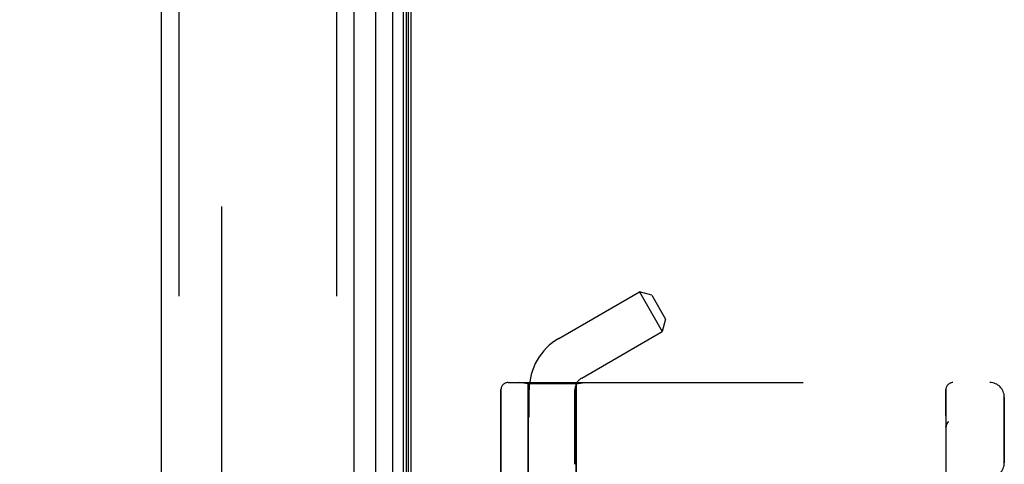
# Model space of a CAD drawing. Header units: inches. Extents: x 0 to 230, y 0 to 149.
# Tile 256 of 256: x 119.29 to 123.51, y 63.47 to 65.38. Entities that reach past the tile are written whole.
import ezdxf

# ---------------------------------------------------------------- set-up
doc = ezdxf.new("R2010")
doc.units = ezdxf.units.IN
doc.header["$LTSCALE"] = 12.648283
doc.header["$MEASUREMENT"] = 0
doc.linetypes.add('HIDDEN', pattern=[0.2, 0.1, -0.1])
doc.layers.get('0').update_dxf_attribs({"linetype": 'CONTINUOUS'})
for name, color, linetype in [('DEFAULT_2', 8, 'HIDDEN'), ('DIMENSIONS', 7, 'CONTINUOUS'), ('LEFTHAND_DOOR_ASSEMBLY', 7, 'CONTINUOUS'), ('RIGHTHAND_DOOR_ASSEMBLY', 7, 'CONTINUOUS')]:
    doc.layers.add(name, color=color, linetype=linetype)
doc.styles.get("Standard").update_dxf_attribs({"font": 'arial.ttf'})
doc.dimstyles.new('DIMSTYLE_1', dxfattribs={"dimtxt": 1.014568, "dimasz": 1.352758, "dimexe": 0.09, "dimexo": 0.07, "dimgap": 0.0375, "dimtad": 0, "dimtih": 1, "dimtoh": 1, "dimzin": 4, "dimdsep": 46, "dimtxsty": 'Standard', "dimblk": '_FILLED', "dimblk1": '_FILLED', "dimblk2": '_FILLED', "dimcen": 0.09, "dimadec": 3, "dimazin": 1, "dimtfac": 1, "dimtdec": 3, "dimtofl": 0, "dimtmove": 0, "dimatfit": 3, "dimldrblk": '_FILLED', "dimfxl": 0, "dimtolj": 1, "dimtzin": 4, "dimarcsym": 0})

# ---------------------------------------------------------------- blocks, each defined once
blk = doc.blocks.new('_FILLED')
at = {"color": 0, "linetype": 'ByBlock'}
blk.add_solid([(0, 0), (-1, 0.2), (-1, -0.2)], dxfattribs=at)
blk = doc.blocks.new('*D12')
at = {"layer": 'DIMENSIONS', "color": 2, "linetype": 'Continuous'}
for p, q in [((120.1223, 108.8479), (115.6254, 108.8479)), ((116.8429, 108.8479), (116.8429, 73.8625)), ((116.8429, 36.8479), (116.8429, 71.8334)), ((120.1333, 36.8479), (115.6254, 36.8479))]:
    blk.add_line(p, q, dxfattribs=at)
at = {"layer": 'DIMENSIONS', "color": 2, "linetype": 'Continuous', "xscale": 1.3527575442, "yscale": 1.3527575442, "zscale": 1.3527575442}
for p, rotation in [((116.8429, 108.8479), 90), ((116.8429, 36.8479), 270)]:
    blk.add_blockref('_FILLED', p, dxfattribs=dict(at, rotation=rotation))
at = {"layer": 'DIMENSIONS', "color": 2, "linetype": 'Continuous', "insert": (116.8429, 73.3552), "char_height": 1.01457, "width": 3.545331, "attachment_point": 2, "line_spacing_factor": 0.9}
blk.add_mtext('72.00', dxfattribs=at)

msp = doc.modelspace()

# ---------------------------------------------------------------- linework, layer by layer
at = {"color": 3, "linetype": 'Continuous'}
msp.add_line((120.9653, 36.9519), (120.9653, 108.7439), dxfattribs=at)
at = {"layer": 'DEFAULT_2', "color": 8, "linetype": 'HIDDEN'}
msp.add_line((120.1527, 107.5824), (120.1527, 38.1135), dxfattribs=at)
at = {"layer": 'LEFTHAND_DOOR_ASSEMBLY', "color": 8, "linetype": 'HIDDEN'}
for p, q in [((119.9703, 108.4629), (119.9703, 37.2329)), ((120.6453, 108.4629), (120.6453, 37.2329)), ((121.3805, 63.8242), (123.4443, 63.8242)), ((121.4663, 63.8189), (121.4288, 63.8242)), ((121.6723, 63.8189), (121.7098, 63.8242)), ((121.3505, 63.7942), (121.3505, 63.2729)), ((121.6723, 63.8189), (121.4663, 63.8189)), ((121.4663, 63.8189), (121.4663, 63.2729)), ((121.6723, 63.8189), (121.6723, 63.2729)), ((123.2568, 61.1517), (123.2568, 63.7942)), ((123.5068, 63.4804), (123.5068, 63.7617)), ((123.267, 63.6555), (123.2669, 63.6554)), ((123.2567, 63.6331), (123.2567, 63.6329))]:
    msp.add_line(p, q, dxfattribs=at)
for points in [[(123.2629, 63.6511), (123.2631, 63.6514), (123.2633, 63.6516), (123.2635, 63.6518), (123.2637, 63.6521), (123.2639, 63.6523), (123.2641, 63.6525), (123.2642, 63.6527), (123.2644, 63.653), (123.2646, 63.6532), (123.2648, 63.6534), (123.2651, 63.6536), (123.2653, 63.6538), (123.2655, 63.654), (123.2657, 63.6543), (123.2659, 63.6545), (123.2661, 63.6547), (123.2663, 63.6549), (123.2666, 63.6551), (123.2668, 63.6553), (123.267, 63.6555)], [(123.2588, 63.6438), (123.2586, 63.6432), (123.2584, 63.6426), (123.2582, 63.6421), (123.258, 63.6415), (123.2578, 63.6409), (123.2577, 63.6403), (123.2575, 63.6397), (123.2574, 63.6391), (123.2573, 63.6385), (123.2572, 63.6379), (123.2571, 63.6372), (123.257, 63.6366), (123.2569, 63.636), (123.2568, 63.6354), (123.2568, 63.6348), (123.2568, 63.6341), (123.2567, 63.6335), (123.2567, 63.6331)], [(123.2629, 63.6511), (123.2626, 63.6507), (123.2622, 63.6502), (123.2619, 63.6497), (123.2616, 63.6492), (123.2612, 63.6487), (123.2609, 63.6482), (123.2606, 63.6477), (123.2603, 63.6471), (123.2601, 63.6466), (123.2598, 63.646), (123.2595, 63.6455), (123.2593, 63.6449), (123.259, 63.6444), (123.2588, 63.6438)]]:
    msp.add_lwpolyline(points, dxfattribs=at)
for centre, radius, start, end in [((121.3805, 63.7942), 0.03, 90, 180), ((121.4443, 65.7481), 2.7751, 270, 316.1116), ((123.2868, 63.7942), 0.03, 90, 180), ((123.4443, 63.7617), 0.0625, 0, 90), ((123.4443, 63.4804), 0.0625, 270, 360)]:
    msp.add_arc(centre, radius, start, end, dxfattribs=at)
at = {"layer": 'RIGHTHAND_DOOR_ASSEMBLY', "color": 7, "linetype": 'Continuous'}
for p, q in [((120.8875, 37.1826), (120.8875, 108.5133)), ((120.9309, 108.5044), (120.9309, 37.1915)), ((120.9446, 108.4976), (120.9446, 37.1983)), ((120.9534, 108.4952), (120.9534, 37.2006)), ((120.8123, 108.4849), (120.8123, 37.2109))]:
    msp.add_line(p, q, dxfattribs=at)
at = {"layer": 'RIGHTHAND_DOOR_ASSEMBLY', "color": 3, "linetype": 'Continuous'}
for p, q in [((119.8953, 108.4629), (119.8953, 37.2329)), ((120.7203, 108.4629), (120.7203, 37.2329))]:
    msp.add_line(p, q, dxfattribs=at)
at = {"layer": 'RIGHTHAND_DOOR_ASSEMBLY', "color": 8, "linetype": 'HIDDEN'}
for p, q in [((119.9703, 108.4629), (119.9703, 37.2329)), ((120.6453, 108.4629), (120.6453, 37.2329)), ((121.5983, 64.0129), (121.9434, 64.2122)), ((121.9966, 64.1979), (121.9434, 64.2122)), ((121.9434, 64.2122), (122.0414, 64.0424)), ((121.9966, 64.1979), (122.0556, 64.0957)), ((122.0556, 64.0957), (122.0414, 64.0424)), ((121.6963, 63.8432), (122.0414, 64.0424)), ((121.3805, 63.8242), (123.4443, 63.8242)), ((121.4663, 63.8189), (121.4288, 63.8242)), ((121.6723, 63.8189), (121.7098, 63.8242)), ((121.3505, 63.2729), (121.3505, 63.7942)), ((121.6723, 63.8189), (121.4663, 63.8189)), ((121.4663, 63.2729), (121.4663, 63.8189)), ((121.4713, 61.1464), (121.4713, 63.7929)), ((121.6673, 60.9449), (121.6673, 63.7929)), ((121.6723, 63.2729), (121.6723, 63.8189)), ((123.2568, 63.7942), (123.2568, 61.1517)), ((123.5068, 63.7617), (123.5068, 63.4804)), ((123.267, 63.6555), (123.2669, 63.6554)), ((123.2567, 63.6329), (123.2567, 63.6331))]:
    msp.add_line(p, q, dxfattribs=at)
for points in [[(123.267, 63.6555), (123.2668, 63.6553), (123.2666, 63.6551), (123.2664, 63.6549), (123.2661, 63.6547), (123.2659, 63.6545), (123.2657, 63.6543), (123.2655, 63.6541), (123.2653, 63.6538), (123.2651, 63.6536), (123.2649, 63.6534), (123.2647, 63.6532), (123.2645, 63.653), (123.2643, 63.6528), (123.2641, 63.6525), (123.2639, 63.6523), (123.2637, 63.6521), (123.2635, 63.6519), (123.2633, 63.6516), (123.2631, 63.6514), (123.263, 63.6512)], [(123.2567, 63.6331), (123.2567, 63.6335), (123.2568, 63.6341), (123.2568, 63.6347), (123.2568, 63.6354), (123.2569, 63.636), (123.257, 63.6366), (123.2571, 63.6372), (123.2571, 63.6378), (123.2573, 63.6384), (123.2574, 63.639), (123.2575, 63.6396), (123.2577, 63.6402), (123.2578, 63.6408), (123.258, 63.6414), (123.2582, 63.642), (123.2583, 63.6425), (123.2585, 63.6431), (123.2588, 63.6437)], [(123.2588, 63.6437), (123.259, 63.6443), (123.2592, 63.6448), (123.2595, 63.6454), (123.2597, 63.646), (123.26, 63.6465), (123.2603, 63.6471), (123.2606, 63.6476), (123.2609, 63.6481), (123.2612, 63.6487), (123.2616, 63.6492), (123.2619, 63.6497), (123.2622, 63.6502), (123.2626, 63.6507), (123.263, 63.6512)]]:
    msp.add_lwpolyline(points, dxfattribs=at)
for centre, radius, start, end in [((121.7253, 63.7929), 0.254, 120, 180), ((121.3805, 63.7942), 0.03, 90, 180), ((121.4443, 65.7481), 2.7751, 270, 316.1116), ((121.7253, 63.7929), 0.058, 120, 180), ((123.2868, 63.7942), 0.03, 90, 180), ((123.4443, 63.7617), 0.0625, 0, 90), ((123.4443, 63.4804), 0.0625, 270, 360)]:
    msp.add_arc(centre, radius, start, end, dxfattribs=at)

# ---------------------------------------------------------------- dimensions: what is measured, and where the dimension line sits
at = {"layer": 'DIMENSIONS', "color": 2, "linetype": 'Continuous'}
dim = msp.add_linear_dim(base=(116.8429, 108.8479), p1=(120.2033, 36.8479), p2=(120.1923, 108.8479), angle=90, dimstyle='DIMSTYLE_1', dxfattribs=at)
dim.commit()
dim.dimension.update_dxf_attribs({"geometry": '*D12', "text_midpoint": (116.8427, 72.8423), "dimtype": 160})

doc.saveas('drawing.dxf')
